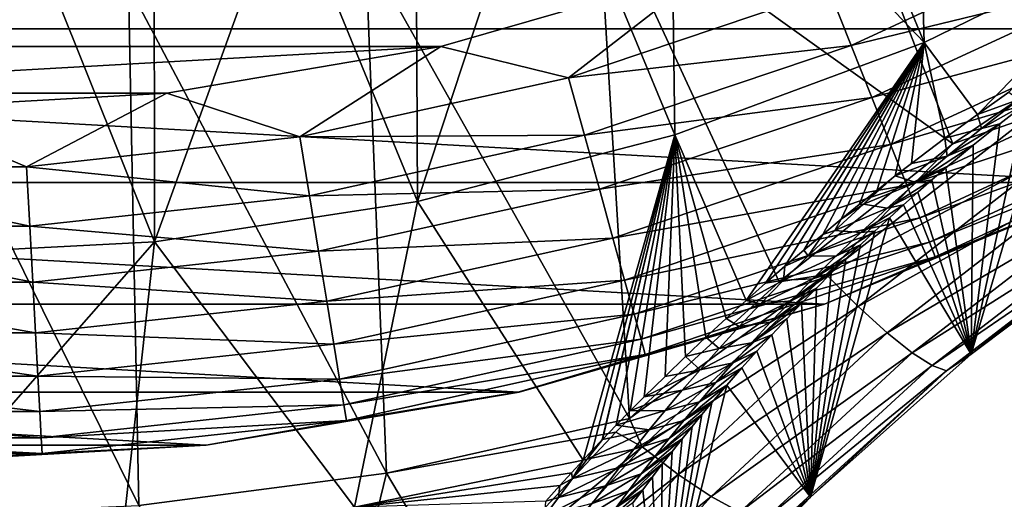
# Model space of a CAD drawing. Header units: metres. Extents: x -99 to 99, y -314 to 25.
# Tile 255 of 256: x 77.42 to 84.38, y -20.26 to -16.87. Entities that reach past the tile are written whole.
import ezdxf

# ---------------------------------------------------------------- set-up
doc = ezdxf.new("R2010")
doc.units = ezdxf.units.M
doc.layers.add('solid_K2442E1000C35', color=7, linetype='CONTINUOUS')

msp = doc.modelspace()

# ---------------------------------------------------------------- linework, layer by layer
at = {"layer": 'solid_K2442E1000C35'}
for points in [[(83.809006, -17.032003, 67.748955), (82.887283, -14.807416, 61.214134), (83.73745, -14.410977, 61.214134)], [(85.494606, -16.205179, 67.748955), (83.809006, -17.032003, 67.748955), (83.73745, -14.410977, 61.214134)], [(83.809006, -17.032003, 67.748955), (82.015503, -15.153751, 61.214134), (82.887283, -14.807416, 61.214134)], [(82.048409, -17.684059, 67.748955), (81.125061, -15.448812, 61.214134), (82.015503, -15.153751, 61.214134)], [(83.809006, -17.032003, 67.748955), (82.048409, -17.684059, 67.748955), (82.015503, -15.153751, 61.214134)], [(84.012863, -17.746292, 105.937035), (83.092087, -15.361385, 106.922951), (81.504181, -15.949481, 106.922951)], [(84.012863, -17.746292, 105.937035), (85.31823, -16.858307, 106.038902), (83.092087, -15.361385, 106.922951)], [(80.230873, -18.154652, 67.748955), (80.218971, -15.691598, 61.214134), (81.125061, -15.448812, 61.214134)], [(82.048409, -17.684059, 67.748955), (80.230873, -18.154652, 67.748955), (81.125061, -15.448812, 61.214134)], [(87.140945, -16.934303, -4), (65.859055, -16.934303, -4), (64.030457, -15.636824, -4)], [(88.969543, -15.636824, -4), (87.140945, -16.934303, -4), (64.030457, -15.636824, -4)], [(80.230873, -18.154652, 67.748955), (79.300293, -15.881289, 61.214134), (80.218971, -15.691598, 61.214134)], [(78.375061, -18.438951, 67.748955), (78.372147, -16.017242, 61.214134), (79.300293, -15.881289, 61.214134)], [(80.230873, -18.154652, 67.748955), (78.375061, -18.438951, 67.748955), (79.300293, -15.881289, 61.214134)], [(81.730179, -19.685183, 105.463318), (81.504181, -15.949481, 106.922951), (79.864922, -16.373915, 106.922951)], [(82.785851, -18.719818, 105.735352), (84.012863, -17.746292, 105.937035), (81.504181, -15.949481, 106.922951)], [(81.730179, -19.685183, 105.463318), (82.785851, -18.719818, 105.735352), (81.504181, -15.949481, 106.922951)], [(78.375061, -18.438951, 67.748955), (77.43766, -16.098999, 61.214134), (78.372147, -16.017242, 61.214134)], [(77.43766, -16.098999, 61.214134), (76.5, -18.534044, 67.748955), (76.5, -16.126282, 61.214134)], [(78.375061, -18.438951, 67.748955), (76.5, -18.534044, 67.748955), (77.43766, -16.098999, 61.214134)], [(83.29406, -17.051796, -0.150918), (85.097855, -16.21727, -0.150918), (83.1381, -16.660381, -0.037981)], [(85.283012, -16.566519, -0.335373), (85.097855, -16.21727, -0.150918), (83.29406, -17.051796, -0.150918)], [(84.185677, -17.5394, 69.623055), (83.809006, -17.032003, 67.748955), (85.494606, -16.205179, 67.748955)], [(84.408386, -17.38097, 69.454987), (84.185677, -17.5394, 69.623055), (85.494606, -16.205179, 67.748955)], [(80.013702, -20.071363, 105.459549), (79.864922, -16.373915, 106.922951), (78.191139, -16.630329, 106.922951)], [(80.013702, -20.071363, 105.459549), (81.730179, -19.685183, 105.463318), (79.864922, -16.373915, 106.922951)], [(70.715027, -16.516176), (72.602448, -17.060452), (82.284973, -16.516176)], [(72.602448, -17.060452), (80.397552, -17.060452), (82.284973, -16.516176)], [(81.297882, -17.280422, -0.037981), (82.284973, -16.516176), (80.397552, -17.060452)], [(81.297882, -17.280422, -0.037981), (83.1381, -16.660381, -0.037981), (82.284973, -16.516176)], [(83.440369, -17.419016, -0.335373), (85.283012, -16.566519, -0.335373), (83.29406, -17.051796, -0.150918)], [(85.450333, -16.882124, -0.585731), (85.283012, -16.566519, -0.335373), (83.440369, -17.419016, -0.335373)], [(78.263466, -20.300144, 105.459549), (78.191139, -16.630329, 106.922951), (76.5, -16.716093, 106.922951)], [(78.263466, -20.300144, 105.459549), (80.013702, -20.071363, 105.459549), (78.191139, -16.630329, 106.922951)], [(83.29406, -17.051796, -0.150918), (83.1381, -16.660381, -0.037981), (81.297882, -17.280422, -0.037981)], [(78.263466, -20.300144, 105.459549), (76.5, -16.716093, 106.922951), (76.5, -20.376596, 105.459549)], [(83.572586, -17.75086, -0.585731), (85.450333, -16.882124, -0.585731), (83.440369, -17.419016, -0.335373)], [(85.594727, -17.154476, -0.894368), (85.450333, -16.882124, -0.585731), (83.572586, -17.75086, -0.585731)], [(84.542915, -17.561789, 105.910339), (85.31823, -16.858307, 106.038902), (84.012863, -17.746292, 105.937035)], [(85.177193, -18.019594, -4), (67.822807, -18.019594, -4), (65.859055, -16.934303, -4)], [(87.140945, -16.934303, -4), (85.177193, -18.019594, -4), (65.859055, -16.934303, -4)], [(82.551941, -18.853132, 71.724091), (82.048409, -17.684059, 67.748955), (83.809006, -17.032003, 67.748955)], [(82.690559, -18.73019, 71.478752), (82.551941, -18.853132, 71.724091), (83.809006, -17.032003, 67.748955)], [(82.82692, -18.611248, 71.250069), (82.690559, -18.73019, 71.478752), (83.809006, -17.032003, 67.748955)], [(82.961205, -18.496492, 71.038254), (82.82692, -18.611248, 71.250069), (83.809006, -17.032003, 67.748955)], [(83.09333, -18.385681, 70.841919), (82.961205, -18.496492, 71.038254), (83.809006, -17.032003, 67.748955)], [(83.223076, -18.278538, 70.6595), (83.09333, -18.385681, 70.841919), (83.809006, -17.032003, 67.748955)], [(83.3507, -18.175236, 70.491341), (83.223076, -18.278538, 70.6595), (83.809006, -17.032003, 67.748955)], [(83.476028, -18.075226, 70.335167), (83.3507, -18.175236, 70.491341), (83.809006, -17.032003, 67.748955)], [(83.605743, -17.973604, 70.183914), (83.476028, -18.075226, 70.335167), (83.809006, -17.032003, 67.748955)], [(83.720276, -17.885283, 70.058449), (83.605743, -17.973604, 70.183914), (83.809006, -17.032003, 67.748955)], [(83.956604, -17.707079, 69.822739), (83.720276, -17.885283, 70.058449), (83.809006, -17.032003, 67.748955)], [(84.185677, -17.5394, 69.623055), (83.956604, -17.707079, 69.822739), (83.809006, -17.032003, 67.748955)], [(72.602448, -17.060452), (74.538879, -17.389763), (80.397552, -17.060452)], [(74.538879, -17.389763), (78.461113, -17.389763), (80.397552, -17.060452)], [(79.401421, -17.697866, -0.037981), (80.397552, -17.060452), (78.461113, -17.389763)], [(79.401421, -17.697866, -0.037981), (81.297882, -17.280422, -0.037981), (80.397552, -17.060452)], [(81.410606, -17.686403, -0.150918), (83.29406, -17.051796, -0.150918), (81.297882, -17.280422, -0.037981)], [(83.440369, -17.419016, -0.335373), (83.29406, -17.051796, -0.150918), (81.410606, -17.686403, -0.150918)], [(83.686691, -18.037228, -0.894368), (85.594727, -17.154476, -0.894368), (83.572586, -17.75086, -0.585731)], [(85.711792, -17.375284, -1.25189), (85.594727, -17.154476, -0.894368), (83.686691, -18.037228, -0.894368)], [(81.410606, -17.686403, -0.150918), (81.297882, -17.280422, -0.037981), (79.401421, -17.697866, -0.037981)], [(83.77919, -18.2694, -1.25189), (85.711792, -17.375284, -1.25189), (83.686691, -18.037228, -0.894368)], [(85.797966, -17.537825, -1.64741), (85.711792, -17.375284, -1.25189), (83.77919, -18.2694, -1.25189)], [(84.142761, -19.231487, 103.895187), (84.526062, -17.464029, 70.218185), (84.702118, -17.331949, 70.047546)], [(85.347328, -18.325319, 104.072922), (84.142761, -19.231487, 103.895187), (84.702118, -17.331949, 70.047546)], [(84.477562, -17.432833, 69.756104), (84.185677, -17.5394, 69.623055), (84.408386, -17.38097, 69.454987)], [(74.538879, -17.389763), (76.5, -17.499994), (78.461113, -17.389763)], [(77.470932, -17.907818, -0.037981), (78.461113, -17.389763), (76.5, -17.499994)], [(77.470932, -17.907818, -0.037981), (79.401421, -17.697866, -0.037981), (78.461113, -17.389763)], [(81.516357, -18.067291, -0.335373), (83.440369, -17.419016, -0.335373), (81.410606, -17.686403, -0.150918)], [(83.572586, -17.75086, -0.585731), (83.440369, -17.419016, -0.335373), (81.516357, -18.067291, -0.335373)], [(84.477562, -17.432833, 69.756104), (84.21402, -17.637419, 70.023758), (84.185677, -17.5394, 69.623055)], [(84.477562, -17.432833, 69.756104), (84.526062, -17.464029, 70.218185), (84.21402, -17.637419, 70.023758)], [(75.529068, -17.907818, -0.037981), (77.470932, -17.907818, -0.037981), (76.5, -17.499994)], [(84.142761, -19.231487, 103.895187), (84.343712, -17.605492, 70.421669), (84.526062, -17.464029, 70.218185)], [(84.21402, -17.637419, 70.023758), (84.526062, -17.464029, 70.218185), (84.343712, -17.605492, 70.421669)], [(84.542915, -17.561789, 105.910339), (84.012863, -17.746292, 105.937035), (83.118362, -18.669758, 105.699242)], [(84.542915, -17.561789, 105.910339), (83.118362, -18.669758, 105.699242), (84.737068, -17.813589, 105.708168)], [(83.84729, -18.440304, -1.64741), (85.797966, -17.537825, -1.64741), (83.77919, -18.2694, -1.25189)], [(85.850624, -17.637152, -2.068888), (85.797966, -17.537825, -1.64741), (83.84729, -18.440304, -1.64741)], [(84.21402, -17.637419, 70.023758), (83.956604, -17.707079, 69.822739), (84.185677, -17.5394, 69.623055)], [(83.888901, -18.544743, -2.068888), (85.850624, -17.637152, -2.068888), (83.84729, -18.440304, -1.64741)], [(83.888901, -18.544743, -2.068888), (85.177673, -18.019377, -2.5), (85.850624, -17.637152, -2.068888)], [(84.21402, -17.637419, 70.023758), (83.973541, -17.832994, 70.315681), (83.956604, -17.707079, 69.822739)], [(83.973541, -17.832994, 70.315681), (84.343712, -17.605492, 70.421669), (84.155716, -17.756487, 70.66114)], [(84.21402, -17.637419, 70.023758), (84.343712, -17.605492, 70.421669), (83.973541, -17.832994, 70.315681)], [(84.142761, -19.231487, 103.895187), (84.155716, -17.756487, 70.66114), (84.343712, -17.605492, 70.421669)], [(79.469582, -18.113655, -0.150918), (79.401421, -17.697866, -0.037981), (77.470932, -17.907818, -0.037981)], [(79.469582, -18.113655, -0.150918), (81.410606, -17.686403, -0.150918), (79.401421, -17.697866, -0.037981)], [(81.516357, -18.067291, -0.335373), (81.410606, -17.686403, -0.150918), (79.469582, -18.113655, -0.150918)], [(81.40094, -19.979925, 74.400871), (80.230873, -18.154652, 67.748955), (82.048409, -17.684059, 67.748955)], [(81.468735, -19.907627, 74.206352), (81.40094, -19.979925, 74.400871), (82.048409, -17.684059, 67.748955)], [(81.53653, -19.836334, 74.017731), (81.468735, -19.907627, 74.206352), (82.048409, -17.684059, 67.748955)], [(81.539253, -19.83349, 74.010269), (81.53653, -19.836334, 74.017731), (82.048409, -17.684059, 67.748955)], [(81.635887, -19.733355, 73.750671), (81.539253, -19.83349, 74.010269), (82.048409, -17.684059, 67.748955)], [(81.734703, -19.63229, 73.494453), (81.635887, -19.733355, 73.750671), (82.048409, -17.684059, 67.748955)], [(81.832993, -19.533171, 73.248894), (81.734703, -19.63229, 73.494453), (82.048409, -17.684059, 67.748955)], [(81.979851, -19.388439, 72.901321), (81.832993, -19.533171, 73.248894), (82.048409, -17.684059, 67.748955)], [(82.125191, -19.24802, 72.575691), (81.979851, -19.388439, 72.901321), (82.048409, -17.684059, 67.748955)], [(82.269173, -19.112053, 72.271812), (82.125191, -19.24802, 72.575691), (82.048409, -17.684059, 67.748955)], [(82.411613, -18.980501, 71.988617), (82.269173, -19.112053, 72.271812), (82.048409, -17.684059, 67.748955)], [(82.551941, -18.853132, 71.724091), (82.411613, -18.980501, 71.988617), (82.048409, -17.684059, 67.748955)], [(83.973541, -17.832994, 70.315681), (83.720276, -17.885283, 70.058449), (83.956604, -17.707079, 69.822739)], [(81.611923, -18.411486, -0.585731), (83.572586, -17.75086, -0.585731), (81.516357, -18.067291, -0.335373)], [(83.686691, -18.037228, -0.894368), (83.572586, -17.75086, -0.585731), (81.611923, -18.411486, -0.585731)], [(83.118362, -18.669758, 105.699242), (84.012863, -17.746292, 105.937035), (82.785851, -18.719818, 105.735352)], [(83.753021, -18.020195, 70.626251), (84.155716, -17.756487, 70.66114), (83.9627, -17.91717, 70.93972)], [(83.973541, -17.832994, 70.315681), (84.155716, -17.756487, 70.66114), (83.753021, -18.020195, 70.626251)], [(84.142761, -19.231487, 103.895187), (83.9627, -17.91717, 70.93972), (84.155716, -17.756487, 70.66114)], [(83.118362, -18.669758, 105.699242), (83.34465, -18.894653, 105.498772), (84.737068, -17.813589, 105.708168)], [(84.737068, -17.813589, 105.708168), (83.34465, -18.894653, 105.498772), (84.909676, -18.027191, 105.450188)], [(83.973541, -17.832994, 70.315681), (83.605743, -17.973604, 70.183914), (83.720276, -17.885283, 70.058449)], [(83.973541, -17.832994, 70.315681), (83.753021, -18.020195, 70.626251), (83.605743, -17.973604, 70.183914)], [(75.506256, -18.328541, -0.150918), (77.493744, -18.328541, -0.150918), (75.529068, -17.907818, -0.037981)], [(77.493744, -18.328541, -0.150918), (77.470932, -17.907818, -0.037981), (75.529068, -17.907818, -0.037981)], [(77.493744, -18.328541, -0.150918), (79.469582, -18.113655, -0.150918), (77.470932, -17.907818, -0.037981)], [(83.753021, -18.020195, 70.626251), (83.9627, -17.91717, 70.93972), (83.864494, -18.001198, 71.094536)], [(84.142761, -19.231487, 103.895187), (83.864494, -18.001198, 71.094536), (83.9627, -17.91717, 70.93972)], [(83.381142, -18.171995, 70.517349), (83.476028, -18.075226, 70.335167), (83.605743, -17.973604, 70.183914)], [(83.753021, -18.020195, 70.626251), (83.381142, -18.171995, 70.517349), (83.605743, -17.973604, 70.183914)], [(83.549828, -18.199715, 70.951393), (83.864494, -18.001198, 71.094536), (83.765297, -18.0877, 71.260582)], [(83.753021, -18.020195, 70.626251), (83.864494, -18.001198, 71.094536), (83.549828, -18.199715, 70.951393)], [(84.142761, -19.231487, 103.895187), (83.765297, -18.0877, 71.260582), (83.864494, -18.001198, 71.094536)], [(83.106071, -18.87748, -4), (69.893929, -18.87748, -4), (67.822807, -18.019594, -4)], [(85.177193, -18.019594, -4), (83.106071, -18.87748, -4), (67.822807, -18.019594, -4)], [(79.533531, -18.503742, -0.335373), (81.516357, -18.067291, -0.335373), (79.469582, -18.113655, -0.150918)], [(81.611923, -18.411486, -0.585731), (81.516357, -18.067291, -0.335373), (79.533531, -18.503742, -0.335373)], [(81.694389, -18.708511, -0.894368), (83.686691, -18.037228, -0.894368), (81.611923, -18.411486, -0.585731)], [(83.77919, -18.2694, -1.25189), (83.686691, -18.037228, -0.894368), (81.694389, -18.708511, -0.894368)], [(85.177673, -18.019377, -2.5), (83.105583, -18.877666, -2.5), (85.177193, -18.019594, -4)], [(83.888901, -18.544743, -2.068888), (83.105583, -18.877666, -2.5), (85.177673, -18.019377, -2.5)], [(83.105583, -18.877666, -2.5), (83.106071, -18.87748, -4), (85.177193, -18.019594, -4)], [(83.34465, -18.894653, 105.498772), (83.549362, -19.080706, 105.242943), (84.909676, -18.027191, 105.450188)], [(83.381142, -18.171995, 70.517349), (83.3507, -18.175236, 70.491341), (83.476028, -18.075226, 70.335167)], [(83.753021, -18.020195, 70.626251), (83.549828, -18.199715, 70.951393), (83.381142, -18.171995, 70.517349)], [(84.909676, -18.027191, 105.450188), (83.549362, -19.080706, 105.242943), (85.054596, -18.195013, 105.145538)], [(79.533531, -18.503742, -0.335373), (79.469582, -18.113655, -0.150918), (77.493744, -18.328541, -0.150918)], [(83.549828, -18.199715, 70.951393), (83.765297, -18.0877, 71.260582), (83.665184, -18.176685, 71.438255)], [(84.142761, -19.231487, 103.895187), (83.665184, -18.176685, 71.438255), (83.765297, -18.0877, 71.260582)], [(79.785713, -20.311943, 74.414452), (78.375061, -18.438951, 67.748955), (80.230873, -18.154652, 67.748955)], [(79.785713, -20.311943, 74.414452), (80.230873, -18.154652, 67.748955), (81.40094, -19.979925, 74.400871)], [(83.178078, -18.359011, 70.858963), (83.223076, -18.278538, 70.6595), (83.381142, -18.171995, 70.517349)], [(83.549828, -18.199715, 70.951393), (83.178078, -18.359011, 70.858963), (83.381142, -18.171995, 70.517349)], [(83.549828, -18.199715, 70.951393), (83.361687, -18.372284, 71.288284), (83.178078, -18.359011, 70.858963)], [(83.381142, -18.171995, 70.517349), (83.223076, -18.278538, 70.6595), (83.3507, -18.175236, 70.491341)], [(83.361687, -18.372284, 71.288284), (83.665184, -18.176685, 71.438255), (83.564194, -18.268198, 71.627548)], [(83.549828, -18.199715, 70.951393), (83.665184, -18.176685, 71.438255), (83.361687, -18.372284, 71.288284)], [(83.549362, -19.080706, 105.242943), (83.725235, -19.221312, 104.940826), (85.054596, -18.195013, 105.145538)], [(84.142761, -19.231487, 103.895187), (83.564194, -18.268198, 71.627548), (83.665184, -18.176685, 71.438255)], [(85.054596, -18.195013, 105.145538), (83.725235, -19.221312, 104.940826), (85.166687, -18.3111, 104.805054)], [(81.761253, -18.949322, -1.25189), (83.77919, -18.2694, -1.25189), (81.694389, -18.708511, -0.894368)], [(83.84729, -18.440304, -1.64741), (83.77919, -18.2694, -1.25189), (81.761253, -18.949322, -1.25189)], [(83.006691, -20.241137, 103.595291), (83.462433, -18.362257, 71.829788), (83.564194, -18.268198, 71.627548)], [(84.142761, -19.231487, 103.895187), (83.006691, -20.241137, 103.595291), (83.564194, -18.268198, 71.627548)], [(83.178078, -18.359011, 70.858963), (83.09333, -18.385681, 70.841919), (83.223076, -18.278538, 70.6595)], [(83.361687, -18.372284, 71.288284), (83.564194, -18.268198, 71.627548), (83.462433, -18.362257, 71.829788)], [(75.484856, -18.723255, -0.335373), (77.515144, -18.723255, -0.335373), (75.506256, -18.328541, -0.150918)], [(77.515144, -18.723255, -0.335373), (77.493744, -18.328541, -0.150918), (75.506256, -18.328541, -0.150918)], [(77.515144, -18.723255, -0.335373), (79.533531, -18.503742, -0.335373), (77.493744, -18.328541, -0.150918)], [(83.725235, -19.221312, 104.940826), (83.86602, -19.311483, 104.603149), (85.166687, -18.3111, 104.805054)], [(85.166687, -18.3111, 104.805054), (83.86602, -19.311483, 104.603149), (85.241974, -18.371326, 104.440804)], [(85.241974, -18.371326, 104.440804), (84.142761, -19.231487, 103.895187), (85.347328, -18.325319, 104.072922)], [(79.591324, -18.856253, -0.585731), (81.611923, -18.411486, -0.585731), (79.533531, -18.503742, -0.335373)], [(81.694389, -18.708511, -0.894368), (81.611923, -18.411486, -0.585731), (79.591324, -18.856253, -0.585731)], [(82.990761, -18.538111, 71.209763), (82.961205, -18.496492, 71.038254), (83.09333, -18.385681, 70.841919)], [(82.990761, -18.538111, 71.209763), (83.09333, -18.385681, 70.841919), (83.178078, -18.359011, 70.858963)], [(83.361687, -18.372284, 71.288284), (82.990761, -18.538111, 71.209763), (83.178078, -18.359011, 70.858963)], [(83.361687, -18.372284, 71.288284), (83.186607, -18.538589, 71.634552), (82.990761, -18.538111, 71.209763)], [(83.006691, -20.241137, 103.595291), (83.35994, -18.458895, 72.044617), (83.462433, -18.362257, 71.829788)], [(83.186607, -18.538589, 71.634552), (83.462433, -18.362257, 71.829788), (83.35994, -18.458895, 72.044617)], [(83.361687, -18.372284, 71.288284), (83.462433, -18.362257, 71.829788), (83.186607, -18.538589, 71.634552)], [(83.86602, -19.311483, 104.603149), (83.966728, -19.348017, 104.241905), (85.241974, -18.371326, 104.440804)], [(85.241974, -18.371326, 104.440804), (83.966728, -19.348017, 104.241905), (84.142761, -19.231487, 103.895187)], [(78.375061, -18.438951, 67.748955), (76.5, -20.575981, 74.414452), (76.5, -18.534044, 67.748955)], [(78.148155, -20.509865, 74.414452), (76.5, -20.575981, 74.414452), (78.375061, -18.438951, 67.748955)], [(78.148155, -20.509865, 74.414452), (78.375061, -18.438951, 67.748955), (79.785713, -20.311943, 74.414452)], [(81.810471, -19.126589, -1.64741), (83.84729, -18.440304, -1.64741), (81.761253, -18.949322, -1.25189)], [(83.888901, -18.544743, -2.068888), (83.84729, -18.440304, -1.64741), (81.810471, -19.126589, -1.64741)], [(82.990761, -18.538111, 71.209763), (82.82692, -18.611248, 71.250069), (82.961205, -18.496492, 71.038254)], [(83.006691, -20.241137, 103.595291), (83.25679, -18.558144, 72.27298), (83.35994, -18.458895, 72.044617)], [(83.023109, -18.699181, 71.988693), (83.35994, -18.458895, 72.044617), (83.25679, -18.558144, 72.27298)], [(83.186607, -18.538589, 71.634552), (83.35994, -18.458895, 72.044617), (83.023109, -18.699181, 71.988693)], [(79.591324, -18.856253, -0.585731), (79.533531, -18.503742, -0.335373), (77.515144, -18.723255, -0.335373)], [(81.840546, -19.234913, -2.068888), (83.888901, -18.544743, -2.068888), (81.810471, -19.126589, -1.64741)], [(81.840546, -19.234913, -2.068888), (83.105583, -18.877666, -2.5), (83.888901, -18.544743, -2.068888)], [(82.817047, -18.710163, 71.567993), (82.82692, -18.611248, 71.250069), (82.990761, -18.538111, 71.209763)], [(83.186607, -18.538589, 71.634552), (82.817047, -18.710163, 71.567993), (82.990761, -18.538111, 71.209763)], [(83.186607, -18.538589, 71.634552), (83.023109, -18.699181, 71.988693), (82.817047, -18.710163, 71.567993)], [(83.006691, -20.241137, 103.595291), (83.153069, -18.660034, 72.515709), (83.25679, -18.558144, 72.27298)], [(83.023109, -18.699181, 71.988693), (83.25679, -18.558144, 72.27298), (83.153069, -18.660034, 72.515709)], [(82.817047, -18.710163, 71.567993), (82.690559, -18.73019, 71.478752), (82.82692, -18.611248, 71.250069)], [(83.118362, -18.669758, 105.699242), (82.785851, -18.719818, 105.735352), (81.730179, -19.685183, 105.463318)], [(83.118362, -18.669758, 105.699242), (81.730179, -19.685183, 105.463318), (81.817825, -19.88579, 105.352982)], [(83.118362, -18.669758, 105.699242), (81.817825, -19.88579, 105.352982), (83.34465, -18.894653, 105.498772)], [(83.023109, -18.699181, 71.988693), (82.655266, -18.875868, 71.932442), (82.817047, -18.710163, 71.567993)], [(83.023109, -18.699181, 71.988693), (82.869804, -18.854593, 72.349365), (82.655266, -18.875868, 71.932442)], [(82.869804, -18.854593, 72.349365), (83.153069, -18.660034, 72.515709), (83.048805, -18.764597, 72.772499)], [(83.023109, -18.699181, 71.988693), (83.153069, -18.660034, 72.515709), (82.869804, -18.854593, 72.349365)], [(83.006691, -20.241137, 103.595291), (83.048805, -18.764597, 72.772499), (83.153069, -18.660034, 72.515709)], [(75.465515, -19.079948, -0.585731), (77.534485, -19.079948, -0.585731), (75.484856, -18.723255, -0.335373)], [(77.534485, -19.079948, -0.585731), (77.515144, -18.723255, -0.335373), (75.484856, -18.723255, -0.335373)], [(77.534485, -19.079948, -0.585731), (79.591324, -18.856253, -0.585731), (77.515144, -18.723255, -0.335373)], [(79.641197, -19.160454, -0.894368), (81.694389, -18.708511, -0.894368), (79.591324, -18.856253, -0.585731)], [(81.761253, -18.949322, -1.25189), (81.694389, -18.708511, -0.894368), (79.641197, -19.160454, -0.894368)], [(82.817047, -18.710163, 71.567993), (82.551941, -18.853132, 71.724091), (82.690559, -18.73019, 71.478752)], [(82.655266, -18.875868, 71.932442), (82.551941, -18.853132, 71.724091), (82.817047, -18.710163, 71.567993)], [(82.725586, -19.00527, 72.715546), (83.048805, -18.764597, 72.772499), (82.944138, -18.871851, 73.044998)], [(82.869804, -18.854593, 72.349365), (83.048805, -18.764597, 72.772499), (82.725586, -19.00527, 72.715546)], [(83.006691, -20.241137, 103.595291), (82.944138, -18.871851, 73.044998), (83.048805, -18.764597, 72.772499)], [(80.950073, -19.498646, -4), (72.049927, -19.498646, -4), (69.893929, -18.87748, -4)], [(83.106071, -18.87748, -4), (80.950073, -19.498646, -4), (69.893929, -18.87748, -4)], [(79.641197, -19.160454, -0.894368), (79.591324, -18.856253, -0.585731), (77.534485, -19.079948, -0.585731)], [(80.950417, -19.498558, -2.5), (80.950073, -19.498646, -4), (83.106071, -18.87748, -4)], [(83.105583, -18.877666, -2.5), (80.950417, -19.498558, -2.5), (83.106071, -18.87748, -4)], [(81.840546, -19.234913, -2.068888), (80.950417, -19.498558, -2.5), (83.105583, -18.877666, -2.5)], [(81.817825, -19.88579, 105.352982), (82.072433, -20.080837, 105.155228), (83.34465, -18.894653, 105.498772)], [(83.34465, -18.894653, 105.498772), (82.072433, -20.080837, 105.155228), (83.549362, -19.080706, 105.242943)], [(82.655266, -18.875868, 71.932442), (82.411613, -18.980501, 71.988617), (82.551941, -18.853132, 71.724091)], [(82.503853, -19.035912, 72.301994), (82.411613, -18.980501, 71.988617), (82.655266, -18.875868, 71.932442)], [(82.869804, -18.854593, 72.349365), (82.503853, -19.035912, 72.301994), (82.655266, -18.875868, 71.932442)], [(82.869804, -18.854593, 72.349365), (82.725586, -19.00527, 72.715546), (82.503853, -19.035912, 72.301994)], [(82.589577, -19.151564, 73.086533), (82.944138, -18.871851, 73.044998), (82.839088, -18.981825, 73.333015)], [(82.725586, -19.00527, 72.715546), (82.944138, -18.871851, 73.044998), (82.589577, -19.151564, 73.086533)], [(83.006691, -20.241137, 103.595291), (82.839088, -18.981825, 73.333015), (82.944138, -18.871851, 73.044998)], [(79.681633, -19.407082, -1.25189), (81.761253, -18.949322, -1.25189), (79.641197, -19.160454, -0.894368)], [(81.810471, -19.126589, -1.64741), (81.761253, -18.949322, -1.25189), (79.681633, -19.407082, -1.25189)], [(82.503853, -19.035912, 72.301994), (82.269173, -19.112053, 72.271812), (82.411613, -18.980501, 71.988617)], [(82.589577, -19.151564, 73.086533), (82.839088, -18.981825, 73.333015), (82.733757, -19.094542, 73.637337)], [(83.006691, -20.241137, 103.595291), (82.733757, -19.094542, 73.637337), (82.839088, -18.981825, 73.333015)], [(82.361717, -19.190784, 72.675949), (82.269173, -19.112053, 72.271812), (82.503853, -19.035912, 72.301994)], [(82.725586, -19.00527, 72.715546), (82.361717, -19.190784, 72.675949), (82.503853, -19.035912, 72.301994)], [(82.725586, -19.00527, 72.715546), (82.589577, -19.151564, 73.086533), (82.361717, -19.190784, 72.675949)], [(75.44883, -19.387756, -0.894368), (77.55117, -19.387756, -0.894368), (75.465515, -19.079948, -0.585731)], [(77.55117, -19.387756, -0.894368), (77.534485, -19.079948, -0.585731), (75.465515, -19.079948, -0.585731)], [(77.55117, -19.387756, -0.894368), (79.641197, -19.160454, -0.894368), (77.534485, -19.079948, -0.585731)], [(82.072433, -20.080837, 105.155228), (82.305077, -20.236238, 104.90284), (83.549362, -19.080706, 105.242943)], [(82.361717, -19.190784, 72.675949), (82.125191, -19.24802, 72.575691), (82.269173, -19.112053, 72.271812)], [(83.549362, -19.080706, 105.242943), (82.305077, -20.236238, 104.90284), (83.725235, -19.221312, 104.940826)], [(82.460945, -19.293825, 73.461624), (82.733757, -19.094542, 73.637337), (82.62825, -19.210026, 73.959366)], [(82.589577, -19.151564, 73.086533), (82.733757, -19.094542, 73.637337), (82.460945, -19.293825, 73.461624)], [(83.006691, -20.241137, 103.595291), (82.62825, -19.210026, 73.959366), (82.733757, -19.094542, 73.637337)], [(79.681633, -19.407082, -1.25189), (79.641197, -19.160454, -0.894368), (77.55117, -19.387756, -0.894368)], [(79.711395, -19.588631, -1.64741), (81.810471, -19.126589, -1.64741), (79.681633, -19.407082, -1.25189)], [(81.840546, -19.234913, -2.068888), (81.810471, -19.126589, -1.64741), (79.711395, -19.588631, -1.64741)], [(82.227882, -19.340923, 73.053719), (82.125191, -19.24802, 72.575691), (82.361717, -19.190784, 72.675949)], [(82.589577, -19.151564, 73.086533), (82.227882, -19.340923, 73.053719), (82.361717, -19.190784, 72.675949)], [(82.589577, -19.151564, 73.086533), (82.460945, -19.293825, 73.461624), (82.227882, -19.340923, 73.053719)], [(79.729584, -19.699572, -2.068888), (81.840546, -19.234913, -2.068888), (79.711395, -19.588631, -1.64741)], [(79.729584, -19.699572, -2.068888), (80.950417, -19.498558, -2.5), (81.840546, -19.234913, -2.068888)], [(82.227882, -19.340923, 73.053719), (81.979851, -19.388439, 72.901321), (82.125191, -19.24802, 72.575691)], [(82.305077, -20.236238, 104.90284), (82.507507, -20.346481, 104.604774), (83.725235, -19.221312, 104.940826)], [(82.33902, -19.432337, 73.840317), (82.62825, -19.210026, 73.959366), (82.522575, -19.328308, 74.298531)], [(82.460945, -19.293825, 73.461624), (82.62825, -19.210026, 73.959366), (82.33902, -19.432337, 73.840317)], [(83.725235, -19.221312, 104.940826), (82.507507, -20.346481, 104.604774), (83.86602, -19.311483, 104.603149)], [(83.006691, -20.241137, 103.595291), (82.522575, -19.328308, 74.298531), (82.62825, -19.210026, 73.959366)], [(83.966728, -19.348017, 104.241905), (83.006691, -20.241137, 103.595291), (84.142761, -19.231487, 103.895187)], [(82.460945, -19.293825, 73.461624), (82.101456, -19.486746, 73.434753), (82.227882, -19.340923, 73.053719)], [(82.460945, -19.293825, 73.461624), (82.33902, -19.432337, 73.840317), (82.101456, -19.486746, 73.434753)], [(82.223267, -19.567322, 74.222214), (82.522575, -19.328308, 74.298531), (82.416901, -19.44939, 74.656708)], [(82.33902, -19.432337, 73.840317), (82.522575, -19.328308, 74.298531), (82.223267, -19.567322, 74.222214)], [(83.006691, -20.241137, 103.595291), (82.416901, -19.44939, 74.656708), (82.522575, -19.328308, 74.298531)], [(82.507507, -20.346481, 104.604774), (82.672523, -20.407656, 104.271606), (83.86602, -19.311483, 104.603149)], [(83.86602, -19.311483, 104.603149), (82.672523, -20.407656, 104.271606), (83.966728, -19.348017, 104.241905)], [(75.435295, -19.637312, -1.25189), (77.564705, -19.637312, -1.25189), (75.44883, -19.387756, -0.894368)], [(77.564705, -19.637312, -1.25189), (77.55117, -19.387756, -0.894368), (75.44883, -19.387756, -0.894368)], [(77.564705, -19.637312, -1.25189), (79.681633, -19.407082, -1.25189), (77.55117, -19.387756, -0.894368)], [(82.227882, -19.340923, 73.053719), (81.832993, -19.533171, 73.248894), (81.979851, -19.388439, 72.901321)], [(82.101456, -19.486746, 73.434753), (81.832993, -19.533171, 73.248894), (82.227882, -19.340923, 73.053719)], [(82.672523, -20.407656, 104.271606), (82.794281, -20.417583, 103.915161), (83.966728, -19.348017, 104.241905)], [(83.966728, -19.348017, 104.241905), (82.794281, -20.417583, 103.915161), (83.006691, -20.241137, 103.595291)], [(79.711395, -19.588631, -1.64741), (79.681633, -19.407082, -1.25189), (77.564705, -19.637312, -1.25189)], [(81.945198, -21.354382, 103.167686), (82.311272, -19.573301, 75.034218), (82.416901, -19.44939, 74.656708)], [(83.006691, -20.241137, 103.595291), (81.945198, -21.354382, 103.167686), (82.416901, -19.44939, 74.656708)], [(82.33902, -19.432337, 73.840317), (81.981789, -19.628548, 73.818695), (82.101456, -19.486746, 73.434753)], [(82.33902, -19.432337, 73.840317), (82.223267, -19.567322, 74.222214), (81.981789, -19.628548, 73.818695)], [(82.113152, -19.699013, 74.606934), (82.416901, -19.44939, 74.656708), (82.311272, -19.573301, 75.034218)], [(82.223267, -19.567322, 74.222214), (82.416901, -19.44939, 74.656708), (82.113152, -19.699013, 74.606934)], [(78.739609, -19.874203, -4), (74.260391, -19.874203, -4), (72.049927, -19.498646, -4)], [(80.950073, -19.498646, -4), (78.739609, -19.874203, -4), (72.049927, -19.498646, -4)], [(80.950417, -19.498558, -2.5), (78.739288, -19.874245, -2.5), (80.950073, -19.498646, -4)], [(79.729584, -19.699572, -2.068888), (78.739288, -19.874245, -2.5), (80.950417, -19.498558, -2.5)], [(78.739288, -19.874245, -2.5), (78.739609, -19.874203, -4), (80.950073, -19.498646, -4)], [(82.101456, -19.486746, 73.434753), (81.734703, -19.63229, 73.494453), (81.832993, -19.533171, 73.248894)], [(81.981789, -19.628548, 73.818695), (81.734703, -19.63229, 73.494453), (82.101456, -19.486746, 73.434753)], [(77.574661, -19.821014, -1.64741), (79.711395, -19.588631, -1.64741), (77.564705, -19.637312, -1.25189)], [(79.729584, -19.699572, -2.068888), (79.711395, -19.588631, -1.64741), (77.574661, -19.821014, -1.64741)], [(82.223267, -19.567322, 74.222214), (81.868294, -19.766602, 74.205223), (81.981789, -19.628548, 73.818695)], [(82.223267, -19.567322, 74.222214), (82.113152, -19.699013, 74.606934), (81.868294, -19.766602, 74.205223)], [(81.945198, -21.354382, 103.167686), (82.240906, -19.657486, 75.296669), (82.311272, -19.573301, 75.034218)], [(82.008224, -19.8276, 74.994171), (82.311272, -19.573301, 75.034218), (82.240906, -19.657486, 75.296669)], [(82.113152, -19.699013, 74.606934), (82.311272, -19.573301, 75.034218), (82.008224, -19.8276, 74.994171)], [(75.425339, -19.821014, -1.64741), (77.574661, -19.821014, -1.64741), (75.435295, -19.637312, -1.25189)], [(77.574661, -19.821014, -1.64741), (77.564705, -19.637312, -1.25189), (75.435295, -19.637312, -1.25189)], [(81.981789, -19.628548, 73.818695), (81.635887, -19.733355, 73.750671), (81.734703, -19.63229, 73.494453)], [(81.868294, -19.766602, 74.205223), (81.635887, -19.733355, 73.750671), (81.981789, -19.628548, 73.818695)], [(81.908142, -19.953236, 75.383705), (82.240906, -19.657486, 75.296669), (82.17067, -19.742918, 75.568634)], [(82.008224, -19.8276, 74.994171), (82.240906, -19.657486, 75.296669), (81.908142, -19.953236, 75.383705)], [(81.945198, -21.354382, 103.167686), (82.17067, -19.742918, 75.568634), (82.240906, -19.657486, 75.296669)], [(77.58075, -19.933271, -2.068888), (79.729584, -19.699572, -2.068888), (77.574661, -19.821014, -1.64741)], [(77.58075, -19.933271, -2.068888), (78.739288, -19.874245, -2.5), (79.729584, -19.699572, -2.068888)], [(81.632263, -19.781536, 105.432777), (81.730179, -19.685183, 105.463318), (80.013702, -20.071363, 105.459549)], [(81.868294, -19.766602, 74.205223), (81.539253, -19.83349, 74.010269), (81.635887, -19.733355, 73.750671)], [(81.817825, -19.88579, 105.352982), (81.730179, -19.685183, 105.463318), (81.632263, -19.781536, 105.432777)], [(82.113152, -19.699013, 74.606934), (81.760414, -19.901173, 74.59404), (81.868294, -19.766602, 74.205223)], [(82.113152, -19.699013, 74.606934), (82.008224, -19.8276, 74.994171), (81.760414, -19.901173, 74.59404)], [(81.908142, -19.953236, 75.383705), (82.17067, -19.742918, 75.568634), (82.100586, -19.829597, 75.850502)], [(81.945198, -21.354382, 103.167686), (82.100586, -19.829597, 75.850502), (82.17067, -19.742918, 75.568634)], [(80.535851, -20.952528, 105.018394), (81.632263, -19.781536, 105.432777), (80.013702, -20.071363, 105.459549)], [(81.817825, -19.88579, 105.352982), (81.632263, -19.781536, 105.432777), (80.535851, -20.952528, 105.018394)], [(81.429741, -19.973705, 74.40461), (81.539253, -19.83349, 74.010269), (81.868294, -19.766602, 74.205223)], [(81.429741, -19.973705, 74.40461), (81.868294, -19.766602, 74.205223), (81.760414, -19.901173, 74.59404)], [(78.739609, -19.874203, -4), (76.5, -20, -4), (74.260391, -19.874203, -4)], [(75.41925, -19.933271, -2.068888), (77.58075, -19.933271, -2.068888), (75.425339, -19.821014, -1.64741)], [(77.58075, -19.933271, -2.068888), (77.574661, -19.821014, -1.64741), (75.425339, -19.821014, -1.64741)], [(76.5, -20, -2.5), (76.5, -20, -4), (78.739609, -19.874203, -4)], [(78.739288, -19.874245, -2.5), (76.5, -20, -2.5), (78.739609, -19.874203, -4)], [(77.58075, -19.933271, -2.068888), (76.5, -20, -2.5), (78.739288, -19.874245, -2.5)], [(81.817825, -19.88579, 105.352982), (80.535851, -20.952528, 105.018394), (80.654106, -21.187851, 104.879189)], [(81.817825, -19.88579, 105.352982), (80.654106, -21.187851, 104.879189), (82.072433, -20.080837, 105.155228)], [(81.429741, -19.973705, 74.40461), (81.53653, -19.836334, 74.017731), (81.539253, -19.83349, 74.010269)], [(81.429741, -19.973705, 74.40461), (81.468735, -19.907627, 74.206352), (81.53653, -19.836334, 74.017731)], [(82.008224, -19.8276, 74.994171), (81.657722, -20.032461, 74.984917), (81.760414, -19.901173, 74.59404)], [(82.008224, -19.8276, 74.994171), (81.908142, -19.953236, 75.383705), (81.657722, -20.032461, 74.984917)], [(81.812569, -20.076063, 75.775307), (82.100586, -19.829597, 75.850502), (82.030617, -19.917551, 76.141533)], [(81.908142, -19.953236, 75.383705), (82.100586, -19.829597, 75.850502), (81.812569, -20.076063, 75.775307)], [(81.945198, -21.354382, 103.167686), (82.030617, -19.917551, 76.141533), (82.100586, -19.829597, 75.850502)], [(75.41925, -19.933271, -2.068888), (76.5, -20, -2.5), (77.58075, -19.933271, -2.068888)], [(81.325623, -20.110313, 74.800591), (81.760414, -19.901173, 74.59404), (81.657722, -20.032461, 74.984917)], [(81.429741, -19.973705, 74.40461), (81.760414, -19.901173, 74.59404), (81.325623, -20.110313, 74.800591)], [(81.429741, -19.973705, 74.40461), (81.40094, -19.979925, 74.400871), (81.468735, -19.907627, 74.206352)], [(81.908142, -19.953236, 75.383705), (81.55986, -20.160639, 75.377686), (81.657722, -20.032461, 74.984917)], [(81.908142, -19.953236, 75.383705), (81.812569, -20.076063, 75.775307), (81.55986, -20.160639, 75.377686)], [(81.721161, -20.196226, 76.16877), (82.030617, -19.917551, 76.141533), (81.960838, -20.00676, 76.442436)], [(81.812569, -20.076063, 75.775307), (82.030617, -19.917551, 76.141533), (81.721161, -20.196226, 76.16877)], [(81.945198, -21.354382, 103.167686), (81.960838, -20.00676, 76.442436), (82.030617, -19.917551, 76.141533)], [(79.785713, -20.311943, 74.414452), (81.40094, -19.979925, 74.400871), (81.319336, -20.068165, 74.64257)], [(81.325623, -20.110313, 74.800591), (81.319336, -20.068165, 74.64257), (81.40094, -19.979925, 74.400871)], [(81.429741, -19.973705, 74.40461), (81.325623, -20.110313, 74.800591), (81.40094, -19.979925, 74.400871)], [(81.63369, -20.313833, 76.56395), (81.960838, -20.00676, 76.442436), (81.891327, -20.097195, 76.754074)], [(81.721161, -20.196226, 76.16877), (81.960838, -20.00676, 76.442436), (81.63369, -20.313833, 76.56395)], [(81.945198, -21.354382, 103.167686), (81.891327, -20.097195, 76.754074), (81.960838, -20.00676, 76.442436)], [(79.475975, -22.276615, 104.464256), (80.013702, -20.071363, 105.459549), (78.263466, -20.300144, 105.459549)], [(79.475975, -22.276615, 104.464256), (80.535851, -20.952528, 105.018394), (80.013702, -20.071363, 105.459549)], [(79.785713, -20.311943, 74.414452), (81.319336, -20.068165, 74.64257), (81.237419, -20.157637, 74.892128)], [(80.654106, -21.187851, 104.879189), (80.932838, -21.350891, 104.685028), (82.072433, -20.080837, 105.155228)], [(82.072433, -20.080837, 105.155228), (80.932838, -21.350891, 104.685028), (82.305077, -20.236238, 104.90284)], [(81.226555, -20.243532, 75.198196), (81.657722, -20.032461, 74.984917), (81.55986, -20.160639, 75.377686)], [(81.325623, -20.110313, 74.800591), (81.657722, -20.032461, 74.984917), (81.226555, -20.243532, 75.198196)], [(81.325623, -20.110313, 74.800591), (81.237419, -20.157637, 74.892128), (81.319336, -20.068165, 74.64257)], [(81.812569, -20.076063, 75.775307), (81.466461, -20.285872, 75.772156), (81.55986, -20.160639, 75.377686)], [(81.812569, -20.076063, 75.775307), (81.721161, -20.196226, 76.16877), (81.466461, -20.285872, 75.772156)], [(79.785713, -20.311943, 74.414452), (81.237419, -20.157637, 74.892128), (81.137268, -20.268654, 75.208389)], [(81.132156, -20.373562, 75.59729), (81.55986, -20.160639, 75.377686), (81.466461, -20.285872, 75.772156)], [(81.226555, -20.243532, 75.198196), (81.55986, -20.160639, 75.377686), (81.132156, -20.373562, 75.59729)], [(81.226555, -20.243532, 75.198196), (81.137268, -20.268654, 75.208389), (81.237419, -20.157637, 74.892128)], [(81.325623, -20.110313, 74.800591), (81.226555, -20.243532, 75.198196), (81.237419, -20.157637, 74.892128)], [(81.63369, -20.313833, 76.56395), (81.891327, -20.097195, 76.754074), (81.822105, -20.188854, 77.076706)], [(81.945198, -21.354382, 103.167686), (81.822105, -20.188854, 77.076706), (81.891327, -20.097195, 76.754074)], [(81.721161, -20.196226, 76.16877), (81.377205, -20.408318, 76.168175), (81.466461, -20.285872, 75.772156)], [(81.721161, -20.196226, 76.16877), (81.63369, -20.313833, 76.56395), (81.377205, -20.408318, 76.168175)], [(81.549919, -20.428978, 76.960709), (81.822105, -20.188854, 77.076706), (81.753136, -20.281778, 77.409584)], [(81.63369, -20.313833, 76.56395), (81.822105, -20.188854, 77.076706), (81.549919, -20.428978, 76.960709)], [(81.945198, -21.354382, 103.167686), (81.753136, -20.281778, 77.409584), (81.822105, -20.188854, 77.076706)], [(80.932838, -21.350891, 104.685028), (81.188835, -21.473434, 104.437187), (82.305077, -20.236238, 104.90284)], [(81.226555, -20.243532, 75.198196), (81.132156, -20.373562, 75.59729), (81.137268, -20.268654, 75.208389)], [(82.305077, -20.236238, 104.90284), (81.188835, -21.473434, 104.437187), (82.507507, -20.346481, 104.604774)], [(82.794281, -20.417583, 103.915161), (81.945198, -21.354382, 103.167686), (83.006691, -20.241137, 103.595291)]]:
    msp.add_3dface(points, dxfattribs=at)

doc.saveas('drawing.dxf')
